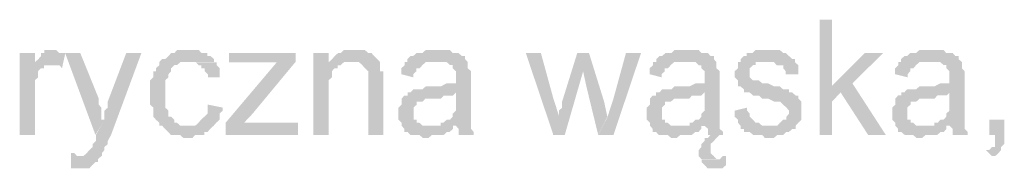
# Model space of a CAD drawing. Header units: millimetres. Extents: x -523 to 1404227, y -783705 to 1038705.
# Tile 155 of 256: x 407392 to 408768, y 234539 to 234747. Entities that reach past the tile are written whole.
import ezdxf

# ---------------------------------------------------------------- set-up
doc = ezdxf.new("R2010")
doc.units = ezdxf.units.MM
doc.linetypes.add('ACAD_ISO08W100', pattern=[36, 24, -3, 6, -3])
doc.layers.add('!!ELEKTRYKA', color=7, linetype='Continuous')

msp = doc.modelspace()

# ---------------------------------------------------------------- hatches: boundary and pattern name
at = {"layer": '!!ELEKTRYKA', "linetype": 'ACAD_ISO08W100'}
for points in [[(408526.95, 234746.87), (408509.57, 234746.87), (408509.57, 234585.99), (408526.95, 234585.99), (408526.95, 234632.54), (408538.84, 234645.26), (408526.95, 234653.76)], [(407438.88, 234704.52), (407438.88, 234704.52), (407429.66, 234704.52), (407425.98, 234704.52), (407425.98, 234700.28), (407421.37, 234700.28), (407421.37, 234696.04), (407417.69, 234691.81), (407413.08, 234687.57), (407413.08, 234683.33), (407434.27, 234683.33), (407438.88, 234683.33), (407442.56, 234683.33), (407447.17, 234683.33), (407450.85, 234679.18), (407455.46, 234700.28), (407450.85, 234700.28), (407447.17, 234700.28), (407442.56, 234704.52), (407442.56, 234704.52)], [(407629.08, 234704.57), (407624.48, 234704.57), (407620.8, 234704.57), (407616.2, 234704.57), (407611.59, 234704.57), (407607.91, 234700.33), (407603.31, 234700.33), (407599.63, 234696.1), (407599.63, 234696.1), (407595.03, 234691.87), (407590.43, 234691.87), (407586.75, 234687.63), (407586.75, 234683.4), (407582.14, 234679.17), (407582.14, 234674.93), (407578.46, 234674.93), (407578.46, 234670.7), (407578.46, 234666.46), (407573.86, 234662.23), (407573.86, 234658), (407573.86, 234653.76), (407573.86, 234649.53), (407573.86, 234645.3), (407573.86, 234636.83), (407573.86, 234632.6), (407573.86, 234628.36), (407578.46, 234624.13), (407578.46, 234619.9), (407578.46, 234615.66), (407578.46, 234611.43), (407582.14, 234607.19), (407582.14, 234607.19), (407586.75, 234602.96), (407586.75, 234598.73), (407624.48, 234598.73), (407624.48, 234598.73), (407620.8, 234598.73), (407616.2, 234598.73), (407611.59, 234602.96), (407607.91, 234602.96), (407607.91, 234607.19), (407603.31, 234611.43), (407603.31, 234611.43), (407599.63, 234611.43), (407599.63, 234615.66), (407599.63, 234619.9), (407595.03, 234624.13), (407595.03, 234628.36), (407595.03, 234632.6), (407595.03, 234636.83), (407595.03, 234645.3), (407595.03, 234645.3), (407595.03, 234649.53), (407595.03, 234653.76), (407595.03, 234658), (407595.03, 234662.23), (407599.63, 234666.46), (407599.63, 234670.7), (407603.31, 234674.93), (407603.31, 234679.17), (407603.31, 234679.17), (407607.91, 234683.4), (407611.59, 234683.4), (407616.2, 234687.63), (407620.8, 234687.63), (407624.48, 234687.63), (407629.08, 234687.63), (407663.13, 234687.63), (407663.13, 234691.87), (407658.53, 234696.1), (407653.93, 234696.1), (407653.93, 234700.33), (407650.25, 234700.33), (407645.65, 234700.33), (407641.97, 234704.57), (407637.36, 234704.57), (407632.76, 234704.57)], [(407857.66, 234704.51), (407857.66, 234704.51), (407853.06, 234704.51), (407849.39, 234704.51), (407844.79, 234704.51), (407840.2, 234700.28), (407836.52, 234700.28), (407831.93, 234696.06), (407831.93, 234696.06), (407828.25, 234691.83), (407823.66, 234687.6), (407853.06, 234687.6), (407857.66, 234687.6), (407861.33, 234687.6), (407865.92, 234687.6), (407870.52, 234683.38), (407870.52, 234683.38), (407874.19, 234679.15), (407878.79, 234674.92), (407878.79, 234674.92), (407878.79, 234670.7), (407878.79, 234666.47), (407878.79, 234662.24), (407878.79, 234658.02), (407878.79, 234585.98), (407899.92, 234585.98), (407899.92, 234658.02), (407899.92, 234658.02), (407899.92, 234666.47), (407899.92, 234670.7), (407899.92, 234674.92), (407895.33, 234674.92), (407895.33, 234679.15), (407895.33, 234683.38), (407895.33, 234687.6), (407891.65, 234691.83), (407891.65, 234691.83), (407887.06, 234696.06), (407883.38, 234700.28), (407878.79, 234700.28), (407878.79, 234700.28), (407874.19, 234704.51), (407870.52, 234704.51), (407861.33, 234704.51)], [(407975.61, 234704.56), (407971.02, 234704.56), (407967.35, 234704.56), (407962.76, 234704.56), (407959.09, 234704.56), (407954.49, 234700.34), (407949.9, 234700.34), (407946.23, 234700.34), (407941.64, 234696.11), (407937.97, 234696.11), (407933.38, 234691.89), (407933.38, 234687.67), (407971.02, 234687.67), (407975.61, 234687.67), (407980.2, 234687.67), (407983.87, 234687.67), (407988.47, 234687.67), (407993.06, 234683.44), (407996.73, 234683.44), (407996.73, 234679.13), (407996.73, 234679.13), (408001.32, 234674.9), (408001.32, 234670.68), (408001.32, 234666.46), (408001.32, 234666.46), (408001.32, 234658.01), (407996.73, 234658.01), (407993.06, 234658.01), (407993.06, 234658.01), (407988.47, 234658.01), (407980.2, 234653.79), (407975.61, 234653.79), (407971.02, 234653.79), (407967.35, 234653.79), (407959.09, 234653.79), (407954.49, 234649.56), (407949.9, 234649.56), (407949.9, 234649.56), (407946.23, 234649.56), (407941.64, 234649.56), (407937.97, 234645.34), (408001.32, 234645.34), (408001.32, 234636.8), (408001.32, 234632.58), (408001.32, 234628.35), (408001.32, 234624.13), (408001.32, 234619.91), (407996.73, 234615.68), (407996.73, 234615.68), (407996.73, 234611.46), (407993.06, 234607.24), (407988.47, 234607.24), (407983.87, 234603.01), (407980.2, 234603.01), (407980.2, 234598.7), (408001.32, 234598.7), (408001.32, 234598.7), (408004.99, 234594.47), (408004.99, 234590.25), (408004.99, 234586.03), (408026.11, 234586.03), (408026.11, 234586.03), (408026.11, 234590.25), (408022.44, 234594.47), (408022.44, 234598.7), (408022.44, 234603.01), (408022.44, 234603.01), (408022.44, 234607.24), (408022.44, 234611.46), (408022.44, 234615.68), (408022.44, 234619.91), (408022.44, 234628.35), (408022.44, 234632.58), (408022.44, 234662.23), (408022.44, 234662.23), (408022.44, 234666.46), (408022.44, 234670.68), (408022.44, 234674.9), (408017.85, 234679.13), (408017.85, 234679.13), (408017.85, 234683.44), (408017.85, 234687.67), (408014.17, 234691.89), (408014.17, 234696.11), (408009.58, 234696.11), (408004.99, 234700.34), (408001.32, 234700.34), (407996.73, 234700.34), (407993.06, 234704.56), (407988.47, 234704.56), (407983.87, 234704.56), (407980.2, 234704.56)], [(408323.3, 234704.55), (408319.64, 234704.55), (408315.06, 234704.55), (408310.47, 234704.55), (408306.81, 234704.55), (408302.23, 234700.25), (408297.65, 234700.25), (408293.99, 234700.25), (408289.41, 234696.03), (408285.74, 234696.03), (408281.16, 234691.82), (408281.16, 234687.61), (408319.64, 234687.61), (408323.3, 234687.61), (408327.88, 234687.61), (408331.54, 234687.61), (408336.12, 234687.61), (408340.7, 234683.39), (408344.37, 234683.39), (408344.37, 234679.09), (408344.37, 234679.09), (408348.95, 234674.87), (408348.95, 234670.66), (408348.95, 234666.45), (408348.95, 234666.45), (408348.95, 234657.93), (408344.37, 234657.93), (408340.7, 234657.93), (408340.7, 234657.93), (408336.12, 234657.93), (408327.88, 234653.72), (408323.3, 234653.72), (408319.64, 234653.72), (408315.06, 234653.72), (408306.81, 234653.72), (408302.23, 234649.5), (408297.65, 234649.5), (408297.65, 234649.5), (408293.99, 234649.5), (408289.41, 234649.5), (408285.74, 234645.29), (408348.95, 234645.29), (408348.95, 234636.77), (408348.95, 234632.56), (408348.95, 234628.34), (408348.95, 234624.13), (408348.95, 234619.82), (408344.37, 234615.61), (408344.37, 234615.61), (408344.37, 234611.4), (408340.7, 234607.18), (408336.12, 234607.18), (408331.54, 234602.88), (408327.88, 234602.88), (408327.88, 234598.66), (408348.95, 234598.66), (408348.95, 234598.66), (408353.53, 234594.45), (408353.53, 234590.24), (408353.53, 234586.02), (408357.19, 234586.02), (408353.53, 234581.72), (408348.95, 234581.72), (408348.95, 234577.5), (408344.37, 234573.29), (408344.37, 234573.29), (408344.37, 234569.08), (408340.7, 234564.86), (408340.7, 234560.56), (408340.7, 234556.34), (408344.37, 234552.13), (408370.02, 234552.13), (408365.44, 234552.13), (408361.77, 234556.34), (408361.77, 234556.34), (408357.19, 234560.56), (408357.19, 234564.86), (408357.19, 234569.08), (408357.19, 234573.29), (408361.77, 234577.5), (408361.77, 234577.5), (408365.44, 234581.72), (408365.44, 234581.72), (408370.02, 234586.02), (408374.6, 234586.02), (408374.6, 234586.02), (408374.6, 234590.24), (408370.02, 234594.45), (408370.02, 234598.66), (408370.02, 234602.88), (408370.02, 234602.88), (408370.02, 234607.18), (408370.02, 234611.4), (408370.02, 234615.61), (408370.02, 234619.82), (408370.02, 234628.34), (408370.02, 234632.56), (408370.02, 234662.23), (408370.02, 234662.23), (408370.02, 234666.45), (408370.02, 234670.66), (408370.02, 234674.87), (408365.44, 234679.09), (408365.44, 234679.09), (408365.44, 234683.39), (408365.44, 234687.61), (408361.77, 234691.82), (408361.77, 234696.03), (408357.19, 234696.03), (408353.53, 234700.25), (408348.95, 234700.25), (408344.37, 234700.25), (408340.7, 234704.55), (408336.12, 234704.55), (408331.54, 234704.55), (408327.88, 234704.55)], [(408433.03, 234704.59), (408433.03, 234704.59), (408424.79, 234704.59), (408420.21, 234704.59), (408415.64, 234700.38), (408415.64, 234700.38), (408411.98, 234700.38), (408407.4, 234700.38), (408407.4, 234696.07), (408403.74, 234696.07), (408399.16, 234691.86), (408399.16, 234687.65), (408437.6, 234687.65), (408437.6, 234687.65), (408441.26, 234687.65), (408445.84, 234687.65), (408449.5, 234683.35), (408454.08, 234683.35), (408458.65, 234683.35), (408458.65, 234679.14), (408462.32, 234674.93), (408462.32, 234670.72), (408479.71, 234670.72), (408479.71, 234674.93), (408479.71, 234679.14), (408479.71, 234683.35), (408475.13, 234687.65), (408475.13, 234691.86), (408475.13, 234691.86), (408471.47, 234691.86), (408466.89, 234696.07), (408462.32, 234700.38), (408458.65, 234700.38), (408458.65, 234700.38), (408454.08, 234704.59), (408449.5, 234704.59), (408445.84, 234704.59), (408441.26, 234704.59)], [(408665.47, 234704.56), (408661.81, 234704.56), (408657.24, 234704.56), (408652.67, 234704.56), (408649.02, 234704.56), (408644.45, 234700.36), (408640.79, 234700.36), (408636.22, 234700.36), (408631.65, 234696.06), (408628, 234696.06), (408623.43, 234691.86), (408623.43, 234687.65), (408661.81, 234687.65), (408665.47, 234687.65), (408670.04, 234687.65), (408674.61, 234687.65), (408678.26, 234687.65), (408682.83, 234683.45), (408686.49, 234683.45), (408686.49, 234679.15), (408686.49, 234679.15), (408691.06, 234674.95), (408691.06, 234670.75), (408691.06, 234666.45), (408691.06, 234666.45), (408691.06, 234658.04), (408686.49, 234658.04), (408682.83, 234658.04), (408682.83, 234658.04), (408678.26, 234658.04), (408670.04, 234653.75), (408665.47, 234653.75), (408661.81, 234653.75), (408657.24, 234653.75), (408649.02, 234653.75), (408644.45, 234649.54), (408640.79, 234649.54), (408640.79, 234649.54), (408636.22, 234649.54), (408631.65, 234649.54), (408628, 234645.34), (408691.06, 234645.34), (408691.06, 234636.84), (408691.06, 234632.64), (408691.06, 234628.34), (408691.06, 234624.14), (408691.06, 234619.93), (408686.49, 234615.64), (408686.49, 234615.64), (408686.49, 234611.43), (408682.83, 234607.23), (408678.26, 234607.23), (408674.61, 234602.93), (408670.04, 234602.93), (408670.04, 234598.73), (408691.06, 234598.73), (408691.06, 234598.73), (408695.63, 234594.53), (408695.63, 234590.23), (408695.63, 234586.03), (408716.65, 234586.03), (408716.65, 234586.03), (408716.65, 234590.23), (408712.08, 234594.53), (408712.08, 234598.73), (408712.08, 234602.93), (408712.08, 234602.93), (408712.08, 234607.23), (408712.08, 234611.43), (408712.08, 234615.64), (408712.08, 234619.93), (408712.08, 234628.34), (408712.08, 234632.64), (408712.08, 234662.25), (408712.08, 234662.25), (408712.08, 234666.45), (408712.08, 234670.75), (408712.08, 234674.95), (408708.42, 234679.15), (408708.42, 234679.15), (408708.42, 234683.45), (408708.42, 234687.65), (408703.85, 234691.86), (408703.85, 234696.06), (408699.28, 234696.06), (408695.63, 234700.36), (408691.06, 234700.36), (408686.49, 234700.36), (408682.83, 234704.56), (408678.26, 234704.56), (408674.61, 234704.56), (408670.04, 234704.56)], [(407412.88, 234700.37), (407391.69, 234700.37), (407391.69, 234586.02), (407412.88, 234586.02), (407412.88, 234645.27), (407412.88, 234649.5), (407412.88, 234653.74), (407412.88, 234657.98), (407412.88, 234662.22), (407417.49, 234666.46), (407417.49, 234670.7), (407417.49, 234670.7), (407417.49, 234674.94), (407421.17, 234679.18), (407425.78, 234679.18), (407425.78, 234683.41), (407429.47, 234683.41), (407434.07, 234683.41), (407412.88, 234683.41)], [(407476.36, 234700.34), (407455.17, 234700.34), (407497.54, 234586.04), (407510.44, 234607.22), (407505.83, 234607.22), (407505.83, 234615.7), (407505.83, 234619.93), (407505.83, 234624.08), (407502.15, 234628.32), (407502.15, 234632.55), (407502.15, 234636.79)], [(407561.76, 234700.28), (407540.57, 234700.28), (407514.79, 234632.59), (407514.79, 234632.59), (407514.79, 234628.35), (407514.79, 234624.12), (407510.18, 234619.88), (407510.18, 234615.65), (407510.18, 234611.41), (407510.18, 234607.17), (407498.21, 234585.99), (407498.21, 234585.99), (407498.21, 234581.75), (407498.21, 234577.52), (407493.61, 234573.28), (407493.61, 234569.04), (407489, 234564.81), (407489, 234564.81), (407489, 234564.81), (407485.32, 234560.57), (407485.32, 234560.57), (407480.71, 234556.33), (407472.42, 234556.33), (407506.5, 234556.33), (407506.5, 234560.57), (407506.5, 234560.57), (407510.18, 234564.81), (407510.18, 234569.04), (407514.79, 234573.28), (407514.79, 234577.52), (407519.39, 234585.99)], [(407777.16, 234700.27), (407684.27, 234700.27), (407684.27, 234687.58), (407731.17, 234687.58), (407734.85, 234687.58), (407739.45, 234687.58), (407743.13, 234687.58), (407747.73, 234687.58), (407752.32, 234687.58), (407777.16, 234687.58)], [(407823.4, 234700.29), (407802.27, 234700.29), (407802.27, 234586.06), (407823.4, 234586.06), (407823.4, 234649.56), (407823.4, 234653.79), (407823.4, 234658.01), (407823.4, 234662.24), (407828, 234666.47), (407828, 234670.7), (407828, 234674.92), (407831.67, 234679.15), (407831.67, 234679.15), (407836.27, 234679.15), (407836.27, 234683.38), (407839.94, 234683.38), (407823.4, 234683.38)], [(408120.08, 234700.32), (408098.99, 234700.32), (408137.51, 234586.04), (408145.76, 234611.36), (408137.51, 234636.76)], [(408187.37, 234700.29), (408170.87, 234700.29), (408149.78, 234632.62), (408149.78, 234628.31), (408149.78, 234624.09), (408145.19, 234619.88), (408145.19, 234615.66), (408145.19, 234611.44), (408145.19, 234611.44), (408136.94, 234586.04), (408153.45, 234586.04), (408179.12, 234674.89)], [(408187.28, 234700.32), (408179.04, 234674.93), (408183.62, 234653.75), (408200.12, 234586.01), (408212.95, 234611.4), (408208.37, 234632.58)], [(408260, 234700.31), (408238.92, 234700.31), (408221.51, 234636.79), (408213.26, 234611.41), (408200.43, 234586.02), (408221.51, 234586.02)], [(408598.38, 234700.29), (408572.77, 234700.29), (408526.13, 234653.74), (408538.93, 234645.33), (408577.34, 234586.07), (408602.03, 234586.07), (408555.39, 234658.04)], [(407663.1, 234687.56), (407629.06, 234687.56), (407629.06, 234687.56), (407633.66, 234687.56), (407637.34, 234687.56), (407641.94, 234683.33), (407645.62, 234683.33), (407645.62, 234679.1), (407650.22, 234679.1), (407650.22, 234674.87), (407654.82, 234670.63), (407654.82, 234666.4), (407671.38, 234666.4), (407671.38, 234670.63), (407671.38, 234674.87), (407671.38, 234679.1), (407666.78, 234683.33), (407666.78, 234687.56)], [(407776.93, 234687.66), (407751.17, 234687.66), (407679.44, 234602.95), (407679.44, 234586.03), (407705.19, 234602.95), (407717.15, 234615.64)], [(407823.66, 234687.6), (407823.66, 234683.38), (407840.2, 234683.38), (407844.79, 234687.6), (407849.39, 234687.6), (407853.06, 234687.6)], [(407933.36, 234687.63), (407929.69, 234687.63), (407929.69, 234683.4), (407925.1, 234679.18), (407925.1, 234674.96), (407925.1, 234670.73), (407941.62, 234666.42), (407941.62, 234670.73), (407946.21, 234674.96), (407946.21, 234679.18), (407950.81, 234679.18), (407954.48, 234683.4), (407954.48, 234683.4), (407959.07, 234687.63), (407962.74, 234687.63), (407967.33, 234687.63), (407971.92, 234687.63)], [(408280.44, 234687.62), (408276.77, 234687.62), (408276.77, 234683.41), (408272.19, 234679.2), (408272.19, 234674.89), (408272.19, 234670.68), (408288.68, 234666.46), (408288.68, 234670.68), (408293.26, 234674.89), (408293.26, 234679.2), (408297.84, 234679.2), (408301.51, 234683.41), (408301.51, 234683.41), (408306.09, 234687.62), (408310.67, 234687.62), (408314.33, 234687.62), (408318.91, 234687.62)], [(408399.12, 234687.62), (408395.46, 234687.62), (408395.46, 234683.41), (408395.46, 234679.11), (408390.88, 234674.9), (408390.88, 234670.69), (408390.88, 234666.48), (408395.46, 234662.17), (408395.46, 234657.96), (408395.46, 234653.75), (408399.12, 234653.75), (408403.7, 234649.54), (408403.7, 234645.24), (408408.27, 234645.24), (408408.27, 234645.24), (408411.93, 234645.24), (408416.51, 234641.03), (408420.17, 234641.03), (408424.75, 234641.03), (408429.32, 234636.82), (408432.99, 234636.82), (408437.56, 234636.82), (408445.8, 234632.61), (408450.38, 234632.61), (408454.04, 234632.61), (408458.62, 234628.31), (408458.62, 234628.31), (408463.19, 234624.1), (408463.19, 234624.1), (408466.85, 234619.89), (408466.85, 234615.68), (408463.19, 234611.37), (408463.19, 234607.16), (408458.62, 234607.16), (408454.04, 234602.95), (408454.04, 234602.95), (408450.38, 234598.74), (408445.8, 234598.74), (408437.56, 234598.74), (408399.12, 234598.74), (408399.12, 234594.44), (408403.7, 234594.44), (408403.7, 234590.23), (408408.27, 234590.23), (408411.93, 234590.23), (408416.51, 234586.02), (408420.17, 234586.02), (408424.75, 234586.02), (408429.32, 234586.02), (408432.99, 234581.81), (408437.56, 234581.81), (408442.14, 234581.81), (408445.8, 234581.81), (408450.38, 234586.02), (408454.04, 234586.02), (408458.62, 234586.02), (408463.19, 234590.23), (408466.85, 234590.23), (408471.43, 234594.44), (408476.01, 234594.44), (408476.01, 234598.74), (408479.67, 234602.95), (408479.67, 234602.95), (408484.24, 234607.16), (408484.24, 234611.37), (408484.24, 234615.68), (408484.24, 234619.89), (408484.24, 234619.89), (408484.24, 234624.1), (408484.24, 234628.31), (408484.24, 234632.61), (408479.67, 234636.82), (408479.67, 234641.03), (408476.01, 234641.03), (408471.43, 234645.24), (408466.85, 234645.24), (408466.85, 234649.54), (408463.19, 234649.54), (408458.62, 234649.54), (408454.04, 234653.75), (408450.38, 234653.75), (408445.8, 234653.75), (408437.56, 234657.96), (408437.56, 234657.96), (408432.99, 234657.96), (408429.32, 234657.96), (408424.75, 234662.17), (408420.17, 234662.17), (408420.17, 234662.17), (408416.51, 234662.17), (408411.93, 234666.48), (408411.93, 234670.69), (408411.93, 234674.9), (408411.93, 234674.9), (408411.93, 234679.11), (408416.51, 234683.41), (408420.17, 234683.41), (408420.17, 234687.62), (408424.75, 234687.62), (408429.32, 234687.62), (408437.56, 234687.62)], [(408623.37, 234687.62), (408619.72, 234687.62), (408619.72, 234683.42), (408615.15, 234679.12), (408615.15, 234674.92), (408615.15, 234670.71), (408632.51, 234666.42), (408632.51, 234670.71), (408636.17, 234674.92), (408636.17, 234679.12), (408640.74, 234679.12), (408644.39, 234683.42), (408644.39, 234683.42), (408648.96, 234687.62), (408653.53, 234687.62), (408657.19, 234687.62), (408661.76, 234687.62)], [(407937.48, 234645.33), (407933.81, 234645.33), (407933.81, 234641.01), (407929.22, 234641.01), (407925.55, 234636.79), (407925.55, 234632.56), (407925.55, 234628.34), (407920.96, 234624.12), (407920.96, 234619.89), (407920.96, 234615.67), (407920.96, 234615.67), (407920.96, 234611.44), (407920.96, 234607.22), (407925.55, 234602.9), (407925.55, 234598.68), (407929.22, 234594.46), (407929.22, 234594.46), (407929.22, 234590.23), (407933.81, 234590.23), (407937.48, 234586.01), (407942.08, 234586.01), (407946.67, 234586.01), (407950.34, 234586.01), (407954.93, 234581.79), (407958.6, 234581.79), (407963.19, 234581.79), (407967.79, 234586.01), (407971.46, 234586.01), (407976.05, 234586.01), (407980.64, 234586.01), (407984.31, 234586.01), (407988.9, 234590.23), (407992.58, 234590.23), (407997.17, 234594.46), (407997.17, 234598.68), (407963.19, 234598.68), (407963.19, 234598.68), (407958.6, 234598.68), (407954.93, 234598.68), (407950.34, 234602.9), (407946.67, 234602.9), (407946.67, 234607.22), (407942.08, 234607.22), (407942.08, 234611.44), (407942.08, 234615.67), (407942.08, 234619.89), (407942.08, 234624.12), (407946.67, 234628.34), (407946.67, 234628.34), (407946.67, 234632.56), (407950.34, 234632.56), (407954.93, 234632.56), (407958.6, 234636.79), (407963.19, 234636.79), (407967.79, 234636.79), (407971.46, 234636.79), (407976.05, 234636.79), (407980.64, 234636.79), (407984.31, 234641.01), (407988.9, 234641.01), (407992.58, 234641.01), (407997.17, 234641.01), (408001.76, 234645.33)], [(408284.54, 234645.33), (408280.88, 234645.33), (408280.88, 234641.02), (408276.3, 234641.02), (408272.63, 234636.81), (408272.63, 234632.6), (408272.63, 234628.38), (408268.05, 234624.08), (408268.05, 234619.86), (408268.05, 234615.65), (408268.05, 234615.65), (408268.05, 234611.43), (408268.05, 234607.22), (408272.63, 234602.91), (408272.63, 234598.7), (408276.3, 234594.49), (408276.3, 234594.49), (408276.3, 234590.27), (408280.88, 234590.27), (408284.54, 234586.06), (408289.12, 234586.06), (408293.7, 234586.06), (408297.37, 234586.06), (408301.95, 234581.75), (408306.53, 234581.75), (408310.19, 234581.75), (408314.77, 234586.06), (408318.44, 234586.06), (408323.02, 234586.06), (408327.6, 234586.06), (408331.26, 234586.06), (408335.84, 234590.27), (408340.42, 234590.27), (408344.09, 234594.49), (408344.09, 234598.7), (408310.19, 234598.7), (408310.19, 234598.7), (408306.53, 234598.7), (408301.95, 234598.7), (408297.37, 234602.91), (408293.7, 234602.91), (408293.7, 234607.22), (408289.12, 234607.22), (408289.12, 234611.43), (408289.12, 234615.65), (408289.12, 234619.86), (408289.12, 234624.08), (408293.7, 234628.38), (408293.7, 234628.38), (408293.7, 234632.6), (408297.37, 234632.6), (408301.95, 234632.6), (408306.53, 234636.81), (408310.19, 234636.81), (408314.77, 234636.81), (408318.44, 234636.81), (408323.02, 234636.81), (408327.6, 234636.81), (408331.26, 234641.02), (408335.84, 234641.02), (408340.42, 234641.02), (408344.09, 234641.02), (408348.67, 234645.33)], [(408628.37, 234645.24), (408623.8, 234645.24), (408623.8, 234641.04), (408619.23, 234641.04), (408615.58, 234636.83), (408615.58, 234632.54), (408615.58, 234628.33), (408611.01, 234624.13), (408611.01, 234619.93), (408611.01, 234615.63), (408611.01, 234615.63), (408611.01, 234611.43), (408611.01, 234607.22), (408615.58, 234602.93), (408615.58, 234598.72), (408619.23, 234594.52), (408619.23, 234594.52), (408619.23, 234590.22), (408623.8, 234590.22), (408628.37, 234586.02), (408632.03, 234586.02), (408636.6, 234586.02), (408640.25, 234586.02), (408644.82, 234581.81), (408649.39, 234581.81), (408653.05, 234581.81), (408657.62, 234586.02), (408662.19, 234586.02), (408665.85, 234586.02), (408670.42, 234586.02), (408674.07, 234586.02), (408678.64, 234590.22), (408683.21, 234590.22), (408686.87, 234594.52), (408686.87, 234598.72), (408653.05, 234598.72), (408653.05, 234598.72), (408649.39, 234598.72), (408644.82, 234598.72), (408640.25, 234602.93), (408636.6, 234602.93), (408636.6, 234607.22), (408632.03, 234607.22), (408632.03, 234611.43), (408632.03, 234615.63), (408632.03, 234619.93), (408632.03, 234624.13), (408636.6, 234628.33), (408636.6, 234628.33), (408636.6, 234632.54), (408640.25, 234632.54), (408644.82, 234632.54), (408649.39, 234636.83), (408653.05, 234636.83), (408657.62, 234636.83), (408662.19, 234636.83), (408665.85, 234636.83), (408670.42, 234636.83), (408674.07, 234641.04), (408678.64, 234641.04), (408683.21, 234641.04), (408686.87, 234641.04), (408691.44, 234645.24)], [(407654.38, 234628.38), (407654.38, 234624.15), (407654.38, 234619.92), (407654.38, 234615.68), (407649.78, 234611.45), (407649.78, 234611.45), (407645.18, 234607.22), (407641.5, 234602.98), (407641.5, 234602.98), (407636.9, 234598.75), (407633.22, 234598.75), (407624.01, 234598.75), (407586.28, 234598.75), (407590.88, 234598.75), (407594.56, 234594.52), (407599.17, 234590.28), (407599.17, 234590.28), (407602.85, 234586.05), (407607.45, 234586.05), (407612.05, 234586.05), (407615.73, 234586.05), (407620.33, 234581.82), (407628.61, 234581.82), (407633.22, 234581.82), (407636.9, 234586.05), (407641.5, 234586.05), (407645.18, 234586.05), (407649.78, 234586.05), (407649.78, 234590.28), (407654.38, 234590.28), (407658.06, 234594.52), (407658.06, 234594.52), (407662.66, 234598.75), (407666.34, 234602.98), (407666.34, 234602.98), (407670.95, 234607.22), (407670.95, 234611.45), (407670.95, 234615.68), (407675.55, 234619.92), (407675.55, 234624.15)], [(408408.27, 234624.1), (408390.88, 234619.89), (408390.88, 234619.89), (408390.88, 234615.68), (408390.88, 234611.37), (408395.46, 234607.16), (408395.46, 234602.95), (408399.12, 234598.74), (408437.56, 234598.74), (408437.56, 234598.74), (408432.99, 234598.74), (408429.32, 234598.74), (408424.75, 234602.95), (408420.17, 234602.95), (408416.51, 234607.16), (408416.51, 234607.16), (408411.93, 234611.37), (408411.93, 234615.68), (408408.27, 234619.89)], [(407780.61, 234602.95), (407730.02, 234602.95), (407726.34, 234602.95), (407721.74, 234602.95), (407717.15, 234602.95), (407713.47, 234602.95), (407708.87, 234602.95), (407705.19, 234602.95), (407679.44, 234586.03), (407780.61, 234586.03)], [(408767.69, 234607.16), (408746.68, 234607.16), (408746.68, 234586.06), (408754.9, 234586.06), (408754.9, 234581.77), (408754.9, 234577.57), (408754.9, 234573.28), (408754.9, 234569.08), (408750.34, 234569.08), (408746.68, 234564.88), (408742.12, 234564.88), (408750.34, 234556.39), (408750.34, 234556.39), (408754.9, 234556.39), (408759.47, 234560.59), (408759.47, 234560.59), (408763.12, 234564.88), (408763.12, 234569.08), (408767.69, 234573.28), (408767.69, 234577.57), (408767.69, 234581.77), (408767.69, 234586.06)], [(407463.45, 234560.66), (407463.45, 234539.48), (407468.06, 234539.48), (407471.74, 234539.48), (407476.35, 234539.48), (407480.03, 234539.48), (407484.64, 234539.48), (407489.24, 234539.48), (407492.93, 234543.72), (407492.93, 234543.72), (407497.53, 234547.95), (407501.21, 234547.95), (407501.21, 234552.19), (407505.82, 234556.43), (407471.74, 234556.43), (407471.74, 234556.43), (407468.06, 234560.66)], [(408378.53, 234556.32), (408378.53, 234556.32), (408373.95, 234556.32), (408373.95, 234556.32), (408370.28, 234552.11), (408344.65, 234552.11), (408344.65, 234547.9), (408349.23, 234543.69), (408349.23, 234543.69), (408352.89, 234539.39), (408352.89, 234539.39), (408357.47, 234539.39), (408361.13, 234539.39), (408365.71, 234539.39), (408370.28, 234539.39), (408373.95, 234539.39), (408378.53, 234543.69)]]:
    msp.add_hatch(color=7, dxfattribs=at).paths.add_polyline_path(points)

doc.saveas('drawing.dxf')
